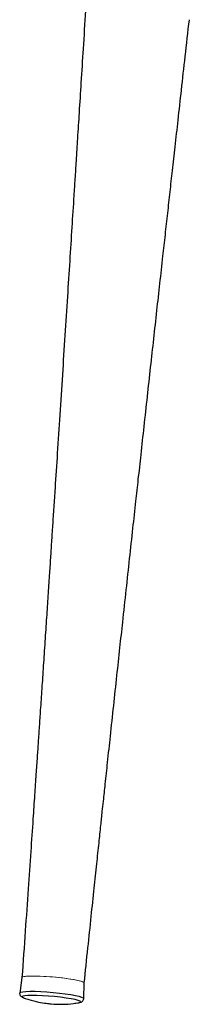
# Model space of a CAD drawing. Header units: millimetres. Extents: x 76 to 204, y 91 to 184.
# Tile 12 of 21: x 176.59 to 179.03, y 90.92 to 105.08. Entities that reach past the tile are written whole.
import ezdxf

# ---------------------------------------------------------------- set-up
doc = ezdxf.new("R2010")
doc.units = ezdxf.units.MM

msp = doc.modelspace()

# ---------------------------------------------------------------- linework, layer by layer
at = {"color": 7, "linetype": 'Continuous', "lineweight": 25}
for p, q in [((176.622, 91.305), (176.59, 91.08)), ((177.512, 91), (177.519, 91.227)), ((176.648, 91.011), (176.655, 91.009))]:
    msp.add_line(p, q, dxfattribs=at)
at = {"color": 144, "linetype": 'Continuous', "lineweight": 18, "flags": 128}
for points in [[(176.622, 91.305), (176.623, 91.307), (176.637, 91.315), (176.668, 91.321), (176.716, 91.324), (176.779, 91.326), (176.853, 91.324), (176.936, 91.321), (177.025, 91.315), (177.116, 91.307), (177.205, 91.298), (177.288, 91.287), (177.363, 91.275), (177.425, 91.263), (177.473, 91.251), (177.505, 91.239), (177.518, 91.229), (177.519, 91.226)], [(177.519, 91.227), (177.512, 91.235), (177.487, 91.246), (177.445, 91.258), (177.388, 91.27), (177.318, 91.282), (177.237, 91.294), (177.15, 91.304), (177.06, 91.312), (176.97, 91.319), (176.884, 91.323), (176.806, 91.325), (176.738, 91.325), (176.684, 91.322), (176.647, 91.317), (176.626, 91.31), (176.622, 91.305)]]:
    msp.add_lwpolyline(points, dxfattribs=at)
at = {"color": 8, "linetype": 'Continuous', "lineweight": 25, "flags": 128}
for points in [[(177.512, 90.999), (177.507, 91.007), (177.484, 91.018), (177.445, 91.03), (177.391, 91.042), (177.324, 91.054), (177.246, 91.065), (177.161, 91.076), (177.072, 91.085), (176.981, 91.092), (176.894, 91.097), (176.812, 91.101), (176.74, 91.101), (176.679, 91.1), (176.633, 91.096), (176.603, 91.09), (176.59, 91.082), (176.59, 91.08)], [(177.447, 90.943), (177.457, 90.946), (177.467, 90.954), (177.458, 90.963), (177.432, 90.974), (177.388, 90.986), (177.33, 90.998), (177.259, 91.009), (177.179, 91.02), (177.093, 91.029), (177.005, 91.037), (176.919, 91.042), (176.838, 91.046), (176.767, 91.047), (176.708, 91.045), (176.663, 91.041), (176.636, 91.035), (176.626, 91.027), (176.635, 91.017), (176.648, 91.011)]]:
    msp.add_lwpolyline(points, dxfattribs=at)
at = {"color": 7, "linetype": 'Continuous', "lineweight": 25, "flags": 128}
msp.add_lwpolyline([(177.385, 90.936), (177.43, 90.94), (177.447, 90.943)], dxfattribs=at)
at = {"color": 7, "linetype": 'Continuous', "lineweight": 25}
for points, knots in [([(177.537, 105.206), (177.526, 105.023), (177.504, 104.677), (177.473, 104.187), (177.446, 103.758), (177.422, 103.384), (177.402, 103.067), (177.385, 102.793), (177.365, 102.475), (177.339, 102.081), (177.309, 101.598), (177.275, 101.079), (177.24, 100.534), (177.204, 99.966), (177.167, 99.401), (177.132, 98.858), (177.103, 98.415), (177.08, 98.069), (177.063, 97.81), (177.047, 97.568), (177.032, 97.328), (177.015, 97.072), (176.996, 96.787), (176.975, 96.469), (176.953, 96.133), (176.93, 95.791), (176.908, 95.463), (176.888, 95.173), (176.871, 94.917), (176.856, 94.693), (176.841, 94.465), (176.823, 94.212), (176.803, 93.914), (176.778, 93.543), (176.747, 93.093), (176.71, 92.556), (176.668, 91.953), (176.638, 91.528), (176.622, 91.305)], [0, 0, 0, 0, 0.0395382, 0.0747568, 0.1056557, 0.1322352, 0.1554474, 0.1740027, 0.1913888, 0.224095, 0.2589289, 0.2956918, 0.3358944, 0.37672, 0.4181476, 0.4577662, 0.4939281, 0.5137698, 0.5323759, 0.5497358, 0.5660083, 0.5841007, 0.6050996, 0.6275606, 0.652587, 0.6777403, 0.701312, 0.7233021, 0.7404191, 0.7564379, 0.7717247, 0.7896615, 0.81107, 0.8359501, 0.8697298, 0.9083315, 0.9517549, 1, 1, 1, 1]), ([(177.519, 91.226), (177.536, 91.395), (177.57, 91.714), (177.618, 92.169), (177.66, 92.572), (177.698, 92.924), (177.73, 93.225), (177.756, 93.475), (177.777, 93.674), (177.799, 93.872), (177.824, 94.107), (177.857, 94.419), (177.898, 94.795), (177.942, 95.21), (177.988, 95.634), (178.032, 96.035), (178.076, 96.446), (178.123, 96.873), (178.172, 97.323), (178.218, 97.748), (178.26, 98.127), (178.299, 98.48), (178.338, 98.838), (178.382, 99.235), (178.428, 99.654), (178.489, 100.21), (178.564, 100.883), (178.634, 101.517), (178.686, 101.984), (178.721, 102.293), (178.755, 102.599), (178.79, 102.917), (178.829, 103.261), (178.872, 103.647), (178.92, 104.08), (178.974, 104.561), (179.012, 104.898), (179.032, 105.075)], [0, 0, 0, 0, 0.036451, 0.069221, 0.098308, 0.123714, 0.145437, 0.163479, 0.177838, 0.188515, 0.206371, 0.228868, 0.25607, 0.287718, 0.318937, 0.347876, 0.374535, 0.407976, 0.440462, 0.47184, 0.500075, 0.522591, 0.548402, 0.577508, 0.608653, 0.639303, 0.69786, 0.754456, 0.776828, 0.79908, 0.82121, 0.843326, 0.867985, 0.895736, 0.926989, 0.961744, 1, 1, 1, 1]), ([(176.59, 91.08), (176.589, 91.076), (176.589, 91.063), (176.598, 91.043), (176.618, 91.025), (176.635, 91.016), (176.649, 91.011), (176.653, 91.009)], [0, 0, 0, 0, 0.098087, 0.286509, 0.484681, 0.822849, 1, 1, 1, 1]), ([(176.653, 91.009), (176.676, 91.001), (176.745, 90.978), (176.851, 90.952), (176.958, 90.934), (177.018, 90.928), (177.041, 90.925)], [0, 0, 0, 0, 0.182439, 0.545602, 0.827866, 1, 1, 1, 1]), ([(177.041, 90.925), (177.095, 90.922), (177.177, 90.917), (177.309, 90.923), (177.387, 90.934), (177.437, 90.941)], [0, 0, 0, 0, 0.408976, 0.619319, 1, 1, 1, 1]), ([(177.437, 90.941), (177.449, 90.943), (177.467, 90.946), (177.491, 90.96), (177.507, 90.976), (177.51, 90.992), (177.512, 91)], [0, 0, 0, 0, 0.45698, 0.655338, 0.819915, 1, 1, 1, 1])]:
    msp.add_open_spline(points, degree=3, knots=knots, dxfattribs=at)

doc.saveas('drawing.dxf')
